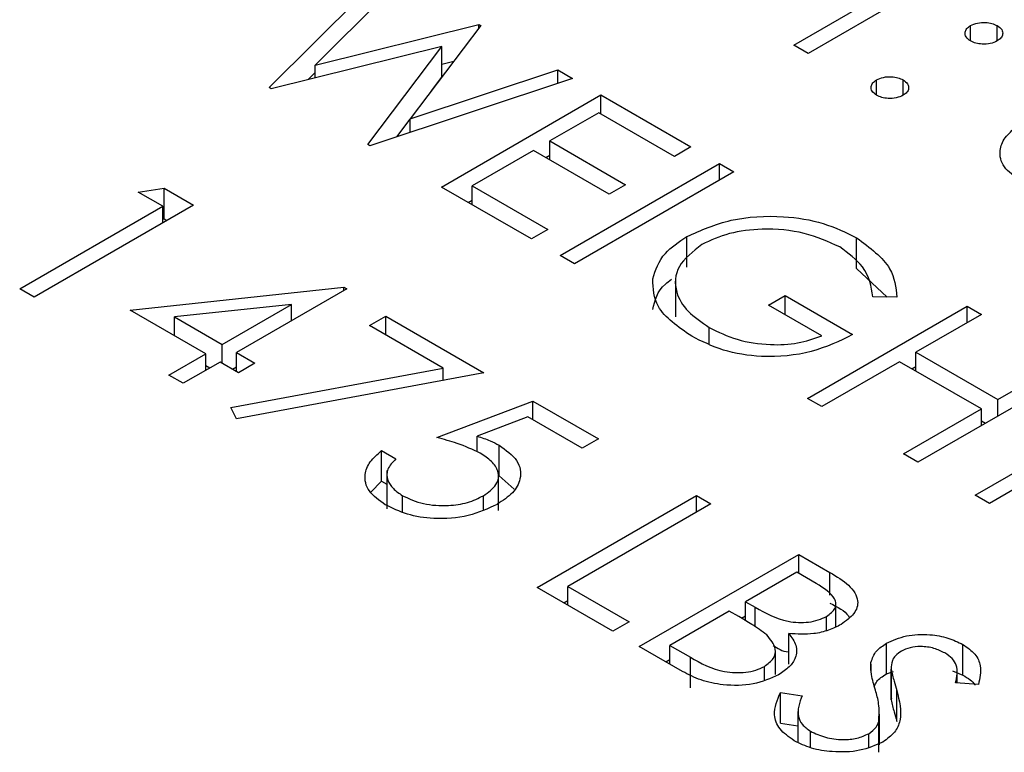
# Model space of a CAD drawing. Header units: inches. Extents: x 1687 to 2505, y -239 to -56.
# Tile 99 of 166: x 1820.472 to 1820.996, y -210.395 to -210.006. Entities that reach past the tile are written whole.
import ezdxf

# ---------------------------------------------------------------- set-up
doc = ezdxf.new("R2010")
doc.units = ezdxf.units.IN
doc.header["$LTSCALE"] = 0.5
doc.header["$MEASUREMENT"] = 0
doc.layers.add('SID-M-S', color=105, linetype='Continuous')

msp = doc.modelspace()

# ---------------------------------------------------------------- linework, layer by layer
at = {"layer": 'SID-M-S'}
for p, q in [((1820.88424, -210.01921), (1820.96039, -209.97525)), ((1820.6052, -210.04182), (1820.66748, -209.9798)), ((1820.968, -209.97964), (1820.89185, -210.0236)), ((1820.67535, -209.98434), (1820.62973, -210.02985)), ((1820.62973, -210.02985), (1820.71666, -210.00819)), ((1820.71776, -210.00883), (1820.6802, -210.0585)), ((1820.71666, -210.00819), (1820.71776, -210.00883)), ((1820.71666, -210.01029), (1820.71666, -210.00819)), ((1820.97834, -210.01701), (1820.97834, -210.00884)), ((1820.99248, -210.01701), (1820.99248, -210.00884)), ((1820.89185, -210.0236), (1820.88424, -210.01921)), ((1820.69702, -210.01989), (1820.60629, -210.04244)), ((1820.65766, -210.0721), (1820.69702, -210.01989)), ((1820.69702, -210.03622), (1820.69702, -210.01989)), ((1820.62973, -210.03662), (1820.62973, -210.02985)), ((1820.69702, -210.02941), (1820.70339, -210.02782)), ((1820.62586, -210.03758), (1820.62973, -210.03372)), ((1820.6802, -210.0585), (1820.75869, -210.03245)), ((1820.75869, -210.03245), (1820.76648, -210.03695)), ((1820.75869, -210.03953), (1820.75869, -210.03245)), ((1820.76648, -210.03695), (1820.65875, -210.07272)), ((1820.69149, -210.04356), (1820.69702, -210.03622)), ((1820.9283, -210.0459), (1820.9283, -210.03773)), ((1820.94244, -210.0459), (1820.94244, -210.03773)), ((1820.60629, -210.04244), (1820.6052, -210.04182)), ((1820.69685, -210.09472), (1820.78171, -210.04574)), ((1820.78171, -210.04574), (1820.82957, -210.07337)), ((1820.78171, -210.05579), (1820.78171, -210.04574)), ((1820.78062, -210.05516), (1820.75451, -210.07023)), ((1820.82087, -210.0784), (1820.78062, -210.05516)), ((1820.67309, -210.06796), (1820.6802, -210.05854)), ((1820.6802, -210.0656), (1820.6802, -210.0585)), ((1820.75451, -210.07023), (1820.79476, -210.09347)), ((1820.75451, -210.08028), (1820.75451, -210.07023)), ((1820.65875, -210.07272), (1820.65766, -210.0721)), ((1820.74581, -210.07526), (1820.71317, -210.0941)), ((1820.78606, -210.09849), (1820.74581, -210.07526)), ((1820.82957, -210.07337), (1820.82087, -210.0784)), ((1820.75234, -210.07903), (1820.75451, -210.07777)), ((1820.75995, -210.13115), (1820.8448, -210.08216)), ((1820.8448, -210.08216), (1820.85242, -210.08656)), ((1820.8448, -210.09096), (1820.8448, -210.08216)), ((1820.85242, -210.08656), (1820.76757, -210.13555)), ((1820.53558, -210.09739), (1820.54926, -210.09524)), ((1820.54863, -210.10493), (1820.53558, -210.09739)), ((1820.54926, -210.09524), (1820.56495, -210.1043)), ((1820.54926, -210.11158), (1820.54926, -210.09524)), ((1820.74472, -210.12236), (1820.69685, -210.09472)), ((1820.71317, -210.0941), (1820.75342, -210.11733)), ((1820.71317, -210.10414), (1820.71317, -210.0941)), ((1820.79476, -210.09347), (1820.78606, -210.09849)), ((1820.711, -210.10289), (1820.71317, -210.10164)), ((1820.47248, -210.14889), (1820.54863, -210.10493)), ((1820.56495, -210.1043), (1820.4801, -210.15329)), ((1820.54863, -210.11372), (1820.54863, -210.10493)), ((1820.54863, -210.11167), (1820.54926, -210.11158)), ((1820.54926, -210.11158), (1820.55081, -210.11247)), ((1820.75342, -210.11733), (1820.74472, -210.12236)), ((1820.82743, -210.13741), (1820.82743, -210.12108)), ((1820.91764, -210.13803), (1820.91764, -210.1217)), ((1820.76757, -210.13555), (1820.75995, -210.13115)), ((1820.91764, -210.13803), (1820.93392, -210.15325)), ((1820.82128, -210.14336), (1820.82128, -210.16378)), ((1820.4801, -210.15329), (1820.47248, -210.14889)), ((1820.53123, -210.16019), (1820.64499, -210.148)), ((1820.64654, -210.14889), (1820.5878, -210.1828)), ((1820.64499, -210.148), (1820.64654, -210.14889)), ((1820.64499, -210.14978), (1820.64499, -210.148)), ((1820.87091, -210.15753), (1820.87961, -210.1525)), ((1820.87961, -210.1525), (1820.91551, -210.17323)), ((1820.87961, -210.16255), (1820.87961, -210.1525)), ((1820.93911, -210.15333), (1820.92639, -210.15313)), ((1820.57148, -210.18343), (1820.53123, -210.16019)), ((1820.61703, -210.15713), (1820.55489, -210.16381)), ((1820.58018, -210.17841), (1820.61703, -210.15713)), ((1820.61703, -210.16592), (1820.61703, -210.15713)), ((1820.8992, -210.17385), (1820.87091, -210.15753)), ((1820.89158, -210.20714), (1820.97643, -210.15815)), ((1820.97643, -210.15815), (1820.98405, -210.16255)), ((1820.97643, -210.16695), (1820.97643, -210.15815)), ((1820.55489, -210.17385), (1820.55489, -210.16381)), ((1820.55489, -210.16381), (1820.58018, -210.17841)), ((1820.65851, -210.16836), (1820.66721, -210.16333)), ((1820.66721, -210.16333), (1820.71943, -210.19348)), ((1820.66721, -210.17338), (1820.66721, -210.16333)), ((1820.98405, -210.16255), (1820.94924, -210.18265)), ((1820.69784, -210.19106), (1820.65851, -210.16836)), ((1820.83933, -210.17814), (1820.83933, -210.16944)), ((1820.58018, -210.18845), (1820.58018, -210.17841)), ((1820.5519, -210.19473), (1820.57148, -210.18343)), ((1820.57148, -210.19222), (1820.57148, -210.18343)), ((1820.5878, -210.1828), (1820.59759, -210.18845)), ((1820.5878, -210.19285), (1820.5878, -210.1828)), ((1820.94924, -210.18265), (1820.99275, -210.20777)), ((1820.94924, -210.19269), (1820.94924, -210.18265)), ((1820.57909, -210.18783), (1820.55951, -210.19913)), ((1820.57148, -210.18971), (1820.57365, -210.19097)), ((1820.58888, -210.19348), (1820.57909, -210.18783)), ((1820.58484, -210.21208), (1820.69784, -210.19106)), ((1820.58562, -210.1916), (1820.5878, -210.19034)), ((1820.59759, -210.18845), (1820.58888, -210.19348)), ((1820.69784, -210.1975), (1820.69784, -210.19106)), ((1820.94053, -210.18767), (1820.8992, -210.21153)), ((1820.98405, -210.21279), (1820.94053, -210.18767)), ((1820.94706, -210.19144), (1820.94924, -210.19018)), ((1821.03518, -210.19207), (1820.95032, -210.24105)), ((1820.99275, -210.20777), (1821.02756, -210.18767)), ((1820.55951, -210.19913), (1820.5519, -210.19473)), ((1820.71943, -210.19348), (1820.5878, -210.21797)), ((1820.69784, -210.19735), (1820.69803, -210.19746)), ((1820.8992, -210.21153), (1820.89158, -210.20714)), ((1820.99275, -210.21656), (1820.99275, -210.20777)), ((1820.5878, -210.21797), (1820.58484, -210.21208)), ((1820.69441, -210.22802), (1820.74554, -210.20855)), ((1820.74554, -210.20855), (1820.78035, -210.22865)), ((1820.74554, -210.2186), (1820.74554, -210.20855)), ((1820.94271, -210.23665), (1820.98405, -210.21279)), ((1820.98405, -210.22158), (1820.98405, -210.21279)), ((1820.74278, -210.21701), (1820.71589, -210.22725)), ((1820.77164, -210.23367), (1820.74278, -210.21701)), ((1820.98078, -210.25863), (1821.05693, -210.21467)), ((1820.98405, -210.21907), (1820.98622, -210.22033)), ((1821.06455, -210.21907), (1820.9884, -210.26303)), ((1820.71589, -210.23564), (1820.71589, -210.22725)), ((1820.78035, -210.22865), (1820.77164, -210.23367)), ((1820.72754, -210.2484), (1820.72754, -210.23207)), ((1820.66503, -210.23493), (1820.67265, -210.23932)), ((1820.66503, -210.25126), (1820.66503, -210.23493)), ((1820.95032, -210.24105), (1820.94271, -210.23665)), ((1820.66779, -210.24552), (1820.66779, -210.26594)), ((1820.72716, -210.26684), (1820.72716, -210.24643)), ((1820.72754, -210.2484), (1820.73558, -210.25549)), ((1820.65924, -210.257), (1820.66503, -210.25126)), ((1820.66503, -210.25126), (1820.66779, -210.25285)), ((1820.67613, -210.26759), (1820.67613, -210.25892)), ((1820.71919, -210.2663), (1820.71919, -210.25893)), ((1820.74771, -210.30778), (1820.83256, -210.25879)), ((1820.83256, -210.25879), (1820.84018, -210.26319)), ((1820.83256, -210.26758), (1820.83256, -210.25879)), ((1820.9884, -210.26303), (1820.98078, -210.25863)), ((1820.84018, -210.26319), (1820.76403, -210.30715)), ((1820.8021, -210.33918), (1820.88696, -210.29019)), ((1820.88696, -210.29019), (1820.90351, -210.29975)), ((1820.88696, -210.30024), (1820.88696, -210.29019)), ((1820.88587, -210.29961), (1820.85867, -210.31531)), ((1820.8962, -210.30558), (1820.88587, -210.29961)), ((1820.90351, -210.31179), (1820.90351, -210.29975)), ((1820.76403, -210.30715), (1820.79667, -210.32599)), ((1820.76403, -210.3172), (1820.76403, -210.30715)), ((1820.78796, -210.33101), (1820.74771, -210.30778)), ((1820.76186, -210.31594), (1820.76403, -210.31469)), ((1820.85867, -210.31531), (1820.86379, -210.31827)), ((1820.85867, -210.32543), (1820.85867, -210.31531)), ((1820.90666, -210.3287), (1820.90666, -210.31666)), ((1820.84997, -210.32034), (1820.81842, -210.33855)), ((1820.85502, -210.32325), (1820.84997, -210.32034)), ((1820.85648, -210.32412), (1820.85867, -210.32285)), ((1820.86379, -210.32869), (1820.86379, -210.31827)), ((1820.90168, -210.3307), (1820.90168, -210.32314)), ((1820.79667, -210.32599), (1820.78796, -210.33101)), ((1820.88159, -210.34854), (1820.88159, -210.33221)), ((1820.81842, -210.33855), (1820.82927, -210.34481)), ((1820.81842, -210.3486), (1820.81842, -210.33855)), ((1820.93351, -210.35375), (1820.93351, -210.33742)), ((1820.97422, -210.35439), (1820.97422, -210.33806)), ((1820.82505, -210.35242), (1820.8021, -210.33918)), ((1820.87449, -210.354), (1820.87449, -210.34145)), ((1820.81625, -210.34734), (1820.81842, -210.34609)), ((1820.82927, -210.36114), (1820.82927, -210.34481)), ((1820.92534, -210.35182), (1820.92534, -210.34762)), ((1820.86862, -210.35686), (1820.86862, -210.34976)), ((1820.93351, -210.35375), (1820.93734, -210.35235)), ((1820.93611, -210.3504), (1820.93611, -210.36673)), ((1820.93611, -210.3675), (1820.93611, -210.35117)), ((1820.96867, -210.35203), (1820.97422, -210.35439)), ((1820.97113, -210.3585), (1820.97113, -210.35257)), ((1820.98247, -210.3594), (1820.97037, -210.35844)), ((1820.87722, -210.36364), (1820.88869, -210.3653)), ((1820.87722, -210.37997), (1820.87722, -210.36364)), ((1820.93907, -210.37896), (1820.93907, -210.36263)), ((1820.93622, -210.36673), (1820.93611, -210.3675)), ((1820.88646, -210.37375), (1820.88646, -210.39008)), ((1820.92992, -210.39149), (1820.92992, -210.37515)), ((1820.87722, -210.37997), (1820.88646, -210.38131)), ((1820.92947, -210.39528), (1820.92947, -210.37895)), ((1820.89318, -210.39292), (1820.89318, -210.38422)), ((1820.92418, -210.39263), (1820.92418, -210.38551))]:
    msp.add_line(p, q, dxfattribs=at)
for points, knots in [([(1820.97834, -210.01701), (1820.97742, -210.01634), (1820.97557, -210.01499), (1820.9752, -210.01255), (1820.97609, -210.01039), (1820.97759, -210.00936), (1820.97834, -210.00884)], [0, 0, 0, 0, 0.279647, 0.559299, 0.779615, 1, 1, 1, 1]), ([(1820.97834, -210.00884), (1820.97951, -210.00832), (1820.98185, -210.00727), (1820.98607, -210.00705), (1820.9898, -210.00756), (1820.99159, -210.00842), (1820.99248, -210.00884)], [0, 0, 0, 0, 0.279585, 0.559454, 0.779697, 1, 1, 1, 1]), ([(1820.99248, -210.00884), (1820.99341, -210.00952), (1820.99526, -210.01086), (1820.9956, -210.01331), (1820.99475, -210.01547), (1820.99324, -210.0165), (1820.99248, -210.01701)], [0, 0, 0, 0, 0.279602, 0.559212, 0.779475, 1, 1, 1, 1]), ([(1820.99248, -210.01701), (1820.99132, -210.01755), (1820.98899, -210.01862), (1820.98475, -210.01882), (1820.98101, -210.01831), (1820.97923, -210.01744), (1820.97834, -210.01701)], [0, 0, 0, 0, 0.279517, 0.559326, 0.779544, 1, 1, 1, 1]), ([(1820.9283, -210.0459), (1820.92738, -210.04522), (1820.92556, -210.04387), (1820.92518, -210.04144), (1820.92607, -210.03928), (1820.92755, -210.03825), (1820.9283, -210.03773)], [0, 0, 0, 0, 0.279581, 0.559143, 0.779575, 1, 1, 1, 1]), ([(1820.9283, -210.03773), (1820.92946, -210.0372), (1820.9318, -210.03614), (1820.93603, -210.03592), (1820.93976, -210.03644), (1820.94155, -210.0373), (1820.94244, -210.03773)], [0, 0, 0, 0, 0.279576, 0.559284, 0.779552, 1, 1, 1, 1]), ([(1820.94244, -210.03773), (1820.94337, -210.03841), (1820.94522, -210.03975), (1820.94556, -210.04219), (1820.94471, -210.04436), (1820.9432, -210.04538), (1820.94244, -210.0459)], [0, 0, 0, 0, 0.279602, 0.559212, 0.779475, 1, 1, 1, 1]), ([(1820.94244, -210.0459), (1820.94127, -210.04643), (1820.93894, -210.04749), (1820.93471, -210.0477), (1820.93097, -210.04719), (1820.92919, -210.04633), (1820.9283, -210.0459)], [0, 0, 0, 0, 0.279469, 0.559358, 0.779674, 1, 1, 1, 1]), ([(1821.00477, -210.0913), (1821.0015, -210.08899), (1820.99497, -210.08436), (1820.99325, -210.07586), (1820.99608, -210.06835), (1821.00057, -210.06448), (1821.00281, -210.06254)], [0, 0, 0, 0, 0.2796245, 0.5590192, 0.7793803, 1, 1, 1, 1]), ([(1820.82743, -210.12108), (1820.83492, -210.11772), (1820.84989, -210.11101), (1820.87702, -210.10945), (1820.90067, -210.11336), (1820.91198, -210.11892), (1820.91764, -210.1217)], [0, 0, 0, 0, 0.27959, 0.559072, 0.779411, 1, 1, 1, 1]), ([(1820.90868, -210.12658), (1820.90266, -210.12386), (1820.89062, -210.11841), (1820.86903, -210.11641), (1820.84948, -210.11879), (1820.84008, -210.12312), (1820.83539, -210.12528)], [0, 0, 0, 0, 0.279847, 0.559555, 0.779847, 1, 1, 1, 1]), ([(1820.80924, -210.14359), (1820.81075, -210.13886), (1820.81343, -210.13039), (1820.82315, -210.12393), (1820.82743, -210.12108)], [0, 0, 0, 0, 0.559317, 1, 1, 1, 1]), ([(1820.91764, -210.1217), (1820.92471, -210.12694), (1820.93737, -210.13633), (1820.93857, -210.14812), (1820.93911, -210.15333)], [0, 0, 0, 0, 0.558579, 1, 1, 1, 1]), ([(1820.83539, -210.12528), (1820.83064, -210.12902), (1820.82115, -210.13651), (1820.82056, -210.14985), (1820.82711, -210.16117), (1820.83526, -210.16668), (1820.83933, -210.16944)], [0, 0, 0, 0, 0.279061, 0.558584, 0.779236, 1, 1, 1, 1]), ([(1820.92639, -210.15313), (1820.92546, -210.14761), (1820.9238, -210.13775), (1820.9133, -210.12999), (1820.90868, -210.12658)], [0, 0, 0, 0, 0.55984, 1, 1, 1, 1]), ([(1820.82996, -210.17408), (1820.82276, -210.16909), (1820.80989, -210.16017), (1820.80944, -210.14866), (1820.80924, -210.14359)], [0, 0, 0, 0, 0.559617, 1, 1, 1, 1]), ([(1820.80924, -210.15992), (1820.81041, -210.15509), (1820.81183, -210.14918), (1820.81807, -210.14464), (1820.81921, -210.14381)], [0, 0, 0, 0, 0.816966, 1, 1, 1, 1]), ([(1820.83933, -210.16944), (1820.84404, -210.17177), (1820.85346, -210.17643), (1820.87052, -210.179), (1820.88669, -210.17826), (1820.89503, -210.17532), (1820.8992, -210.17385)], [0, 0, 0, 0, 0.2802537, 0.5599124, 0.7799408, 1, 1, 1, 1]), ([(1820.91551, -210.17323), (1820.90858, -210.17662), (1820.89476, -210.1834), (1820.86889, -210.18594), (1820.84606, -210.18218), (1820.83533, -210.17678), (1820.82996, -210.17408)], [0, 0, 0, 0, 0.280351, 0.559367, 0.779371, 1, 1, 1, 1]), ([(1820.71746, -210.2363), (1820.71349, -210.23444), (1820.7064, -210.23112), (1820.69807, -210.22897), (1820.69441, -210.22802)], [0, 0, 0, 0, 0.559416, 1, 1, 1, 1]), ([(1820.71589, -210.22725), (1820.71823, -210.22802), (1820.72241, -210.22939), (1820.72597, -210.23125), (1820.72754, -210.23207)], [0, 0, 0, 0, 0.560064, 1, 1, 1, 1]), ([(1820.72754, -210.23207), (1820.73116, -210.23466), (1820.73841, -210.23984), (1820.7397, -210.2494), (1820.73537, -210.25763), (1820.72945, -210.26155), (1820.72648, -210.26351)], [0, 0, 0, 0, 0.2796881, 0.5590255, 0.7792916, 1, 1, 1, 1]), ([(1820.66699, -210.26369), (1820.66372, -210.26137), (1820.6572, -210.25675), (1820.65547, -210.24825), (1820.6583, -210.24074), (1820.66279, -210.23687), (1820.66503, -210.23493)], [0, 0, 0, 0, 0.279625, 0.559019, 0.77938, 1, 1, 1, 1]), ([(1820.67265, -210.23932), (1820.67091, -210.24109), (1820.66743, -210.24461), (1820.66777, -210.2504), (1820.67084, -210.25529), (1820.67437, -210.25771), (1820.67613, -210.25892)], [0, 0, 0, 0, 0.28005, 0.559166, 0.779583, 1, 1, 1, 1]), ([(1820.71919, -210.25893), (1820.72181, -210.25705), (1820.72705, -210.2533), (1820.7277, -210.24633), (1820.72395, -210.24051), (1820.71962, -210.2377), (1820.71746, -210.2363)], [0, 0, 0, 0, 0.279539, 0.558617, 0.779047, 1, 1, 1, 1]), ([(1820.67613, -210.25892), (1820.67969, -210.26054), (1820.68679, -210.26378), (1820.69968, -210.26452), (1820.71109, -210.26291), (1820.71649, -210.26026), (1820.71919, -210.25893)], [0, 0, 0, 0, 0.279617, 0.559357, 0.779559, 1, 1, 1, 1]), ([(1820.72648, -210.26351), (1820.72158, -210.26577), (1820.71179, -210.27027), (1820.69394, -210.27178), (1820.67818, -210.26924), (1820.67072, -210.26554), (1820.66699, -210.26369)], [0, 0, 0, 0, 0.279864, 0.559271, 0.779424, 1, 1, 1, 1]), ([(1820.90351, -210.29975), (1820.90707, -210.30189), (1820.91415, -210.30616), (1820.91939, -210.31418), (1820.91703, -210.32197), (1820.91197, -210.32562), (1820.90945, -210.32745)], [0, 0, 0, 0, 0.281317, 0.559922, 0.779935, 1, 1, 1, 1]), ([(1820.90168, -210.32314), (1820.90352, -210.32179), (1820.90629, -210.31977), (1820.90684, -210.31635), (1820.9054, -210.31133), (1820.90029, -210.30813), (1820.8962, -210.30558)], [0, 0, 0, 0, 0.249284, 0.374925, 0.500645, 1, 1, 1, 1]), ([(1820.90351, -210.31608), (1820.90754, -210.31811), (1820.91194, -210.32033), (1820.91367, -210.32341), (1820.91382, -210.32368)], [0, 0, 0, 0, 0.913201, 1, 1, 1, 1]), ([(1820.86989, -210.33299), (1820.8673, -210.33108), (1820.86268, -210.32766), (1820.85736, -210.3246), (1820.85502, -210.32325)], [0, 0, 0, 0, 0.559734, 1, 1, 1, 1]), ([(1820.86379, -210.31827), (1820.86913, -210.32133), (1820.87582, -210.32517), (1820.88669, -210.32648), (1820.89219, -210.32625), (1820.89748, -210.3252), (1820.90028, -210.32383), (1820.90168, -210.32314)], [0, 0, 0, 0, 0.498607, 0.624009, 0.749401, 0.874736, 1, 1, 1, 1]), ([(1820.90945, -210.32745), (1820.9073, -210.32852), (1820.90301, -210.33067), (1820.8934, -210.33298), (1820.88606, -210.3325), (1820.88159, -210.33221)], [0, 0, 0, 0, 0.280867, 0.561527, 1, 1, 1, 1]), ([(1820.86862, -210.34976), (1820.87044, -210.34842), (1820.8741, -210.34572), (1820.87525, -210.33939), (1820.87192, -210.33542), (1820.86989, -210.33299)], [0, 0, 0, 0, 0.279944, 0.560429, 1, 1, 1, 1]), ([(1820.88159, -210.33221), (1820.8831, -210.33427), (1820.88612, -210.33839), (1820.88578, -210.34476), (1820.88219, -210.35018), (1820.87822, -210.35283), (1820.87623, -210.35416)], [0, 0, 0, 0, 0.280382, 0.559606, 0.779765, 1, 1, 1, 1]), ([(1820.93351, -210.33742), (1820.93689, -210.33589), (1820.94365, -210.33284), (1820.95599, -210.33241), (1820.96654, -210.33432), (1820.97166, -210.33681), (1820.97422, -210.33806)], [0, 0, 0, 0, 0.279553, 0.558798, 0.779378, 1, 1, 1, 1]), ([(1820.87332, -210.33864), (1820.8757, -210.34015), (1820.87815, -210.34169), (1820.8815, -210.34207), (1820.88159, -210.34208)], [0, 0, 0, 0, 0.973962, 1, 1, 1, 1]), ([(1820.92534, -210.34762), (1820.92604, -210.34548), (1820.9273, -210.34167), (1820.93162, -210.33872), (1820.93351, -210.33742)], [0, 0, 0, 0, 0.55984, 1, 1, 1, 1]), ([(1820.97422, -210.33806), (1820.97658, -210.33971), (1820.9813, -210.34302), (1820.98448, -210.35063), (1820.98323, -210.35607), (1820.98247, -210.3594)], [0, 0, 0, 0, 0.27975, 0.559501, 1, 1, 1, 1]), ([(1820.94149, -210.34161), (1820.9404, -210.34235), (1820.93823, -210.34383), (1820.93617, -210.34715), (1820.93613, -210.34964), (1820.93611, -210.35117)], [0, 0, 0, 0, 0.2799464, 0.5597741, 1, 1, 1, 1]), ([(1820.96467, -210.34259), (1820.96282, -210.34167), (1820.95911, -210.33984), (1820.95232, -210.33897), (1820.94597, -210.3395), (1820.94298, -210.34091), (1820.94149, -210.34161)], [0, 0, 0, 0, 0.280274, 0.559931, 0.77992, 1, 1, 1, 1]), ([(1820.97037, -210.35844), (1820.97104, -210.35528), (1820.97199, -210.35088), (1820.96888, -210.34542), (1820.96607, -210.34353), (1820.96467, -210.34259)], [0, 0, 0, 0, 0.559818, 0.779848, 1, 1, 1, 1]), ([(1820.82927, -210.34481), (1820.83482, -210.34801), (1820.84314, -210.3528), (1820.85697, -210.35326), (1820.86424, -210.35189), (1820.86716, -210.35047), (1820.86862, -210.34976)], [0, 0, 0, 0, 0.49936, 0.748736, 0.874399, 1, 1, 1, 1]), ([(1820.9277, -210.3623), (1820.92689, -210.35958), (1820.92544, -210.35472), (1820.92537, -210.34978), (1820.92534, -210.34762)], [0, 0, 0, 0, 0.560413, 1, 1, 1, 1]), ([(1820.87623, -210.35416), (1820.87193, -210.35607), (1820.86331, -210.35988), (1820.84761, -210.36013), (1820.83453, -210.3573), (1820.82821, -210.35405), (1820.82505, -210.35242)], [0, 0, 0, 0, 0.279141, 0.558654, 0.779059, 1, 1, 1, 1]), ([(1820.9272, -210.36024), (1820.92753, -210.35941), (1820.92851, -210.35693), (1820.93152, -210.35502), (1820.93351, -210.35375)], [0, 0, 0, 0, 0.334636, 1, 1, 1, 1]), ([(1820.93611, -210.35117), (1820.93658, -210.35331), (1820.93742, -210.35715), (1820.93857, -210.36095), (1820.93907, -210.36263)], [0, 0, 0, 0, 0.559906, 1, 1, 1, 1]), ([(1820.97422, -210.35439), (1820.97691, -210.35597), (1820.97962, -210.35756), (1820.98058, -210.35963), (1820.98059, -210.35965)], [0, 0, 0, 0, 0.989752, 1, 1, 1, 1]), ([(1820.88448, -210.38924), (1820.88165, -210.38725), (1820.876, -210.38326), (1820.87273, -210.37398), (1820.87551, -210.36756), (1820.87722, -210.36364)], [0, 0, 0, 0, 0.27988, 0.559666, 1, 1, 1, 1]), ([(1820.92947, -210.37895), (1820.92965, -210.37582), (1820.92998, -210.37024), (1820.9284, -210.36473), (1820.9277, -210.3623)], [0, 0, 0, 0, 0.559496, 1, 1, 1, 1]), ([(1820.93907, -210.36263), (1820.94045, -210.36797), (1820.94237, -210.37542), (1820.93847, -210.38496), (1820.93394, -210.3883), (1820.93168, -210.38998)], [0, 0, 0, 0, 0.560115, 0.780284, 1, 1, 1, 1]), ([(1820.88869, -210.3653), (1820.88734, -210.36899), (1820.88545, -210.37414), (1820.88834, -210.38077), (1820.89157, -210.38307), (1820.89318, -210.38422)], [0, 0, 0, 0, 0.559321, 0.779782, 1, 1, 1, 1]), ([(1820.93611, -210.3675), (1820.93658, -210.36964), (1820.93742, -210.37348), (1820.93857, -210.37728), (1820.93907, -210.37896)], [0, 0, 0, 0, 0.559906, 1, 1, 1, 1]), ([(1820.92418, -210.38551), (1820.92566, -210.38441), (1820.92832, -210.38245), (1820.92912, -210.38002), (1820.92947, -210.37895)], [0, 0, 0, 0, 0.55899, 1, 1, 1, 1]), ([(1820.89318, -210.38422), (1820.89569, -210.3854), (1820.9007, -210.38777), (1820.90971, -210.38901), (1820.91813, -210.38823), (1820.92217, -210.38642), (1820.92418, -210.38551)], [0, 0, 0, 0, 0.2802764, 0.5601478, 0.7801531, 1, 1, 1, 1]), ([(1820.93168, -210.38998), (1820.92773, -210.39171), (1820.91983, -210.39517), (1820.90566, -210.39552), (1820.89333, -210.39359), (1820.88743, -210.39069), (1820.88448, -210.38924)], [0, 0, 0, 0, 0.2791829, 0.5590851, 0.779446, 1, 1, 1, 1])]:
    msp.add_open_spline(points, degree=3, knots=knots, dxfattribs=at)

doc.saveas('drawing.dxf')
